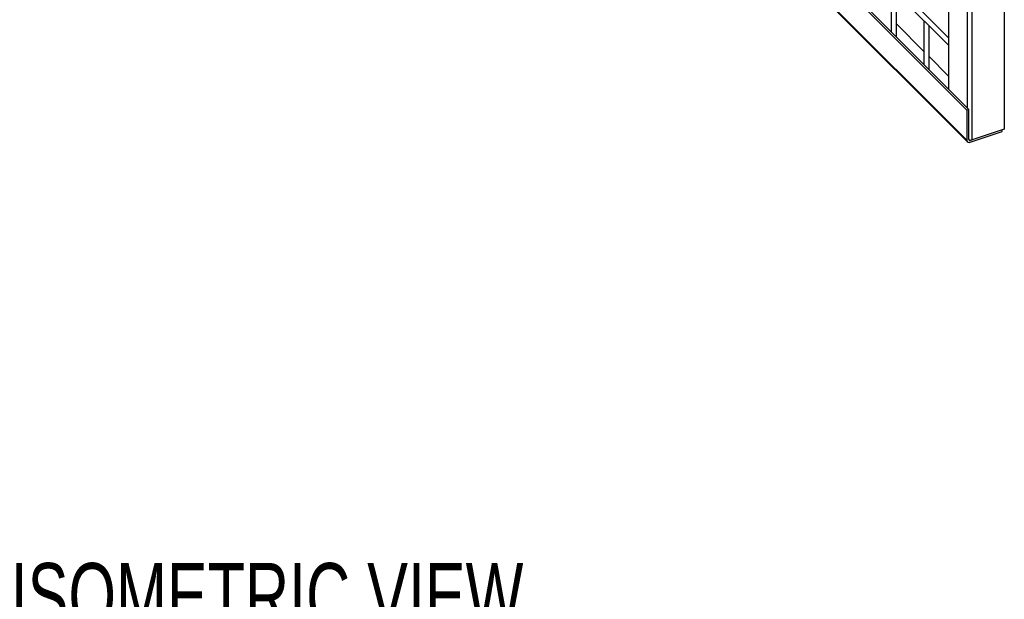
# Model space of a CAD drawing. Header units: inches. Extents: x 0.2 to 10.8, y 0.2 to 8.2.
# Tile 43 of 58: x 8.6 to 9.8, y 3.3 to 4. Entities that reach past the tile are written whole.
import ezdxf

# ---------------------------------------------------------------- set-up
doc = ezdxf.new("R2010")
doc.units = ezdxf.units.IN
doc.header["$MEASUREMENT"] = 0
doc.layers.add('DIMENSIONS', color=140, linetype='Continuous', lineweight=25)
doc.styles.add('SLDTEXTSTYLE0', font='TXT', dxfattribs={"width": 0.7})

# ---------------------------------------------------------------- blocks, each defined once
blk = doc.blocks.new('SW_NOTE_0')
at = {"layer": 'DIMENSIONS', "color": 0, "insert": (0, 0.859), "char_height": 0.66667, "attachment_point": 1, "style": 'SLDTEXTSTYLE0'}
blk.add_mtext('ISOMETRIC VIEW', dxfattribs=at)
blk = doc.blocks.new('ISOMETRIC_VIEW')
at = {"layer": 'DIMENSIONS', "color": 140}
blk.add_blockref('SW_NOTE_0', (0, -0.097), dxfattribs=at)

msp = doc.modelspace()

# ---------------------------------------------------------------- linework, layer by layer
for p, q in [((9.82194, 6.52165), (9.82194, 3.87215)), ((9.78099, 3.8585), (9.78099, 6.508)), ((9.77443, 6.46574), (9.77443, 3.89959)), ((9.75079, 4.94212), (9.75079, 3.92323)), ((9.14195, 4.58796), (9.75079, 3.97918)), ((9.75079, 3.98861), (9.14401, 4.59532)), ((9.77423, 3.89633), (9.11278, 4.55771)), ((9.11537, 4.55858), (9.77683, 3.89719)), ((9.77423, 3.85772), (9.11278, 4.5191)), ((9.11354, 4.5171), (9.775, 3.85571)), ((9.67763, 4.05234), (9.67763, 3.99639)), ((9.6843, 3.99065), (9.6843, 4.04567)), ((9.7193, 4.01068), (9.7193, 3.95472)), ((9.6843, 4.00631), (9.7193, 3.97132)), ((9.72596, 3.94899), (9.72596, 4.00401)), ((9.72596, 3.96465), (9.75079, 3.93982)), ((9.77683, 3.89719), (9.77423, 3.89633)), ((9.77423, 3.89633), (9.77423, 3.85772)), ((9.77683, 3.85858), (9.77683, 3.89719)), ((9.81934, 3.87128), (9.77839, 3.85763)), ((9.82194, 3.87215), (9.78099, 3.8585)), ((9.81934, 3.86883), (9.81934, 3.87128)), ((9.77839, 3.85518), (9.81934, 3.86883)), ((9.77839, 3.85763), (9.77787, 3.85816))]:
    msp.add_line(p, q)
at = {"flags": 128}
for points in [[(9.68407, 3.98995), (9.68418, 3.99015), (9.6843, 3.99065)], [(9.72573, 3.94829), (9.72585, 3.94849), (9.72596, 3.94899)]]:
    msp.add_lwpolyline(points, dxfattribs=at)
for centre, radius, start, end in [((9.7779, 3.85859), 0.00107, 180.152, 297.11813), ((9.77858, 3.86605), 0.00792, 257.44869, 287.69176), ((9.77709, 3.85773), 0.00286, 180.152, 297.11813)]:
    msp.add_arc(centre, radius, start, end)

# ---------------------------------------------------------------- block references
at = {"color": 7, "linetype": 'Continuous', "xscale": 0.125, "yscale": 0.125, "zscale": 0.125}
msp.add_blockref('ISOMETRIC_VIEW', (8.55362, 3.22256), dxfattribs=at)

doc.saveas('drawing.dxf')
